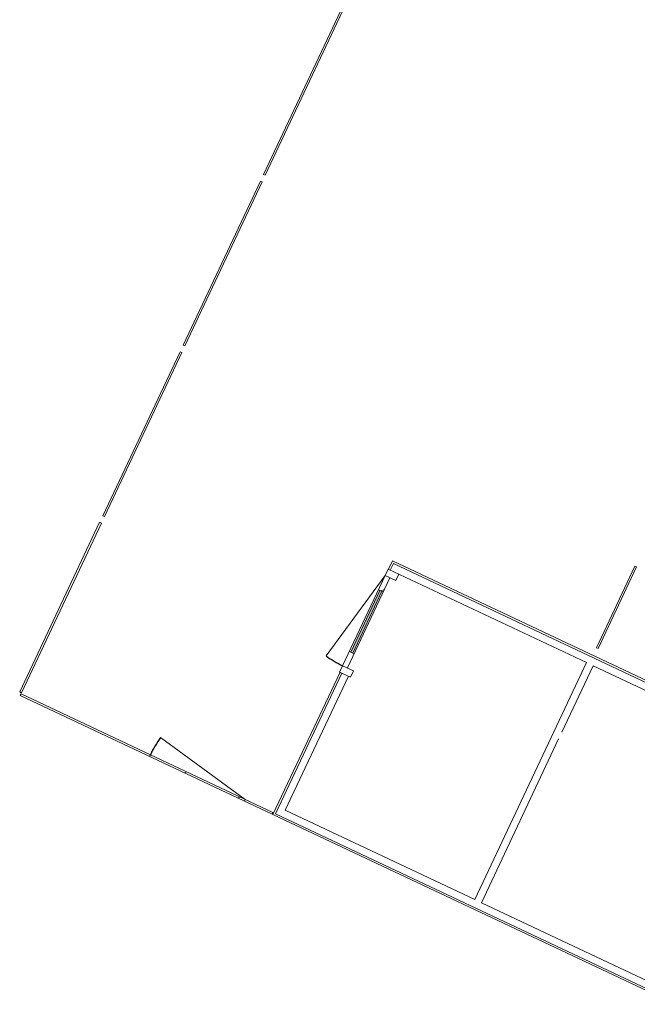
# Model space of a CAD drawing. Header units: metres. Extents: x 136266 to 136452, y 453403 to 453560.
# Tile 19 of 133: x 136366.55 to 136372.44, y 453422.92 to 453432.32. Entities that reach past the tile are written whole.
import ezdxf

# ---------------------------------------------------------------- set-up
doc = ezdxf.new("R2010")
doc.units = ezdxf.units.M
doc.layers.add('A-DETL-BEBOUWING', color=253, linetype='Continuous', lineweight=9)
pattern_1 = [(44.99999999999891, (-0.0003419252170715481, 0.0002344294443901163), (-141.4213562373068, 141.4213562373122), [])]

# ---------------------------------------------------------------- blocks, each defined once
blk = doc.blocks.new('859-DO-0010 29-09-2022')
at = {"layer": 'A-DETL-BEBOUWING'}
h = blk.add_hatch(dxfattribs=at)
h.set_pattern_fill('FP_2007', color=256, angle=-90.0000000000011, style=0, pattern_type=2)
h.set_pattern_definition(pattern_1)
h.paths.add_polyline_path([(117996.8316580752, 8734.024234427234), (117996.8316580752, 8801.024234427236), (117882.8316580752, 8801.024234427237), (117882.8316580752, 8734.024234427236)])
h = blk.add_hatch(dxfattribs=at)
h.set_pattern_fill('FP_2007', color=256, angle=-90.0000000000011, style=0, pattern_type=2)
h.set_pattern_definition(pattern_1)
h.paths.add_polyline_path([(117932.8316580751, 7782.024234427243), (117932.8316580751, 7932.024234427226), (117882.8316580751, 7932.024234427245), (117882.8316580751, 7782.024234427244)])
h.paths.add_polyline_path([(117882.8316580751, 8584.024234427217), (117932.8316580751, 8584.024234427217), (117932.8316580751, 8734.024234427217), (117882.8316580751, 8734.024234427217)])
blk.add_hatch(color=256, dxfattribs=at).paths.add_polyline_path([(117917.8316580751, 7932.024234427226), (117917.8316580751, 8584.024234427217), (117897.8316580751, 8584.024234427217), (117897.8316580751, 7932.024234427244)])
h = blk.add_hatch(dxfattribs=at)
h.set_pattern_fill('FP_2303', color=256, angle=180, style=0, pattern_type=2)
h.set_pattern_definition([(44.99999999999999, (0.0003590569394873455, 0.000234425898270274), (-282.842712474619, 282.842712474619), [])])
h.paths.add_polyline_path([(116585.000359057, 6213.024234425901), (117585.000359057, 6213.024234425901), (117585.000359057, 6231.024234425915), (116585.000359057, 6231.024234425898)])
for centre, radius, start, end in [((117882.831658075, 8734.024234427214), 951.9999999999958, 258.9999999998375, 270), ((117585.0003590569, 6231.024234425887), 999.9999999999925, 168.9999999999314, 180)]:
    blk.add_arc(centre, radius, start, end)
for p, q in [((115201.000359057, 11701.02423442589), (115201.000359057, 13431.02423442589)), ((115219.000359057, 13431.02423442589), (115219.000359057, 11701.02423442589)), ((115201.000359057, 11701.02423442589), (115219.000359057, 11701.02423442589)), ((115201.000359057, 9901.02423442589), (115201.000359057, 11631.02423442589)), ((115219.000359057, 11631.02423442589), (115201.000359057, 11631.02423442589)), ((115219.000359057, 11631.02423442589), (115219.000359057, 9901.02423442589)), ((115219.000359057, 9901.02423442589), (115201.000359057, 9901.02423442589)), ((115201.000359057, 8101.024234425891), (115201.000359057, 9831.024234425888)), ((115219.000359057, 9831.024234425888), (115201.000359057, 9831.024234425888)), ((115219.000359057, 9831.024234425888), (115219.000359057, 8101.024234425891)), ((120001.000359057, 8969.024234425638), (120001.000359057, 9831.02423442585)), ((120019.000359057, 9831.02423442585), (120001.000359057, 9831.02423442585)), ((120019.000359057, 9831.02423442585), (120019.000359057, 8969.024234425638)), ((120019.000359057, 8969.024234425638), (120001.000359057, 8969.024234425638)), ((122132.8316580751, 8889.024234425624), (117886.8316580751, 8889.024234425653)), ((117886.8316580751, 8889.024234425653), (117886.8316580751, 8801.024234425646)), ((122114.8316580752, 8871.024234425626), (117904.8316580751, 8871.024234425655)), ((117904.8316580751, 8801.024234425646), (117904.8316580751, 8871.024234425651)), ((117882.831658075, 8801.02423442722), (117882.831658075, 7715.024234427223)), ((119974.8316580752, 8801.024234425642), (117882.831658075, 8801.02423442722)), ((117996.831658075, 8734.024234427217), (117996.831658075, 8801.024234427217)), ((119974.8316580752, 8801.02423442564), (119974.8316580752, 6301.02423442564)), ((120044.8316580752, 8801.02423442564), (122136.831658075, 8801.024234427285)), ((120044.8316580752, 8101.024234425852), (120044.8316580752, 8801.02423442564)), ((117882.831658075, 8734.024234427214), (117701.1814944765, 7799.515155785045)), ((117882.831658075, 8734.02423442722), (117996.831658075, 8734.024234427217)), ((117932.831658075, 7782.024234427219), (117932.831658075, 8734.024234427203)), ((117882.831658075, 8584.024234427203), (117932.831658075, 8584.024234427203)), ((117897.831658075, 8584.024234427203), (117897.831658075, 7932.02423442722)), ((117917.831658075, 7932.02423442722), (117917.831658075, 8584.024234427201)), ((115219.000359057, 8101.024234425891), (115201.000359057, 8101.024234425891)), ((115201.000359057, 6241.024234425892), (115201.000359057, 8031.02423442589)), ((115219.000359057, 8031.02423442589), (115201.000359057, 8031.02423442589)), ((115219.000359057, 8031.02423442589), (115219.000359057, 6241.024234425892)), ((120044.8316580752, 6301.024234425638), (120044.8316580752, 8031.024234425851)), ((117932.831658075, 7932.024234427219), (117882.831658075, 7932.02423442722)), ((117996.831658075, 7782.024234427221), (117882.831658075, 7782.024234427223)), ((117882.831658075, 7715.024234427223), (117996.831658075, 7715.024234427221)), ((117886.8316580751, 7715.024234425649), (117886.8316580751, 6213.024234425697)), ((117904.8316580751, 7715.024234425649), (117904.8316580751, 6231.024234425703)), ((117974.8316580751, 6301.024234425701), (117974.8316580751, 7715.024234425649)), ((117996.831658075, 7715.024234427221), (117996.831658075, 7782.024234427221)), ((117585.0003590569, 6231.02423442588), (116603.3731756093, 6421.833229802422)), ((119974.8316580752, 6301.02423442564), (117974.8316580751, 6301.024234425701)), ((122044.8316580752, 6301.024234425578), (120044.8316580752, 6301.024234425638)), ((115219.000359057, 6241.024234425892), (115201.000359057, 6241.024234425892)), ((115220.0160085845, 6231.024234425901), (117876.8160085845, 6231.024234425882)), ((115220.0160085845, 6231.024234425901), (115220.0160085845, 6213.024234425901)), ((117876.8160085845, 6213.024234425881), (115220.0160085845, 6213.024234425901)), ((116585.000359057, 6231.02423442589), (116585.000359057, 6213.02423442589)), ((117585.0003590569, 6231.024234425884), (117585.0003590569, 6213.024234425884)), ((117876.8160085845, 6231.024234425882), (117876.8160085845, 6213.024234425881)), ((117886.8316580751, 6213.024234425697), (122132.8316580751, 6213.024234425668)), ((122114.8316580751, 6231.024234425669), (117904.8316580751, 6231.024234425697))]:
    blk.add_line(p, q, dxfattribs=at)

msp = doc.modelspace()

# ---------------------------------------------------------------- block references
at = {"xscale": 0.001, "yscale": 0.001, "zscale": 0.001, "rotation": 334.7650131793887}
msp.add_blockref('859-DO-0010 29-09-2022', (136259.6791283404, 453469.3710543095), dxfattribs=at)

doc.saveas('drawing.dxf')
